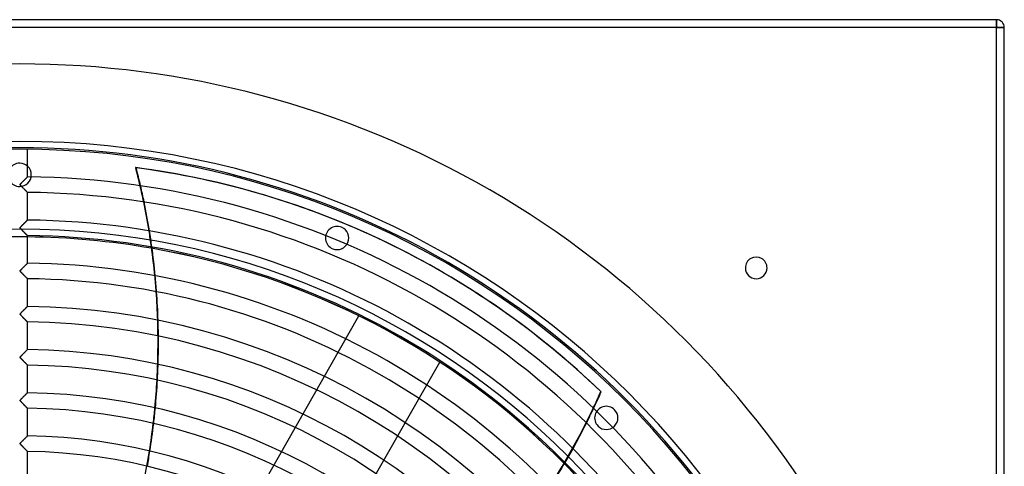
# Model space of a CAD drawing. Header units: millimetres. Extents: x -635 to 635, y -635 to 635.
# Tile 52 of 52: x 0 to 635, y 347 to 635. Entities that reach past the tile are written whole.
import ezdxf

# ---------------------------------------------------------------- set-up
doc = ezdxf.new("R2010")
doc.units = ezdxf.units.MM
doc.layers.add('HIDDEN', color=7, linetype='Continuous')
doc.layers.add('THICK', color=7, linetype='Continuous')

msp = doc.modelspace()

# ---------------------------------------------------------------- linework, layer by layer
at = {"layer": 'HIDDEN'}
for p, q in [((630, 630), (-630, 630)), ((630, 635), (630, 635)), ((630, 630), (630, 635)), ((630, -630), (630, 630)), ((630, 630), (635, 630)), ((635, 630), (635, 630)), ((0, 542.5), (0, 542.5)), ((4.8, 533.44), (4.71, 533.36)), ((4.87, 533.51), (4.8, 533.44)), ((4.93, 533.57), (4.87, 533.51)), ((4.97, 533.61), (4.93, 533.57)), ((4.99, 533.63), (4.97, 533.61)), ((5, 533.64), (4.99, 533.63)), ((0, 527.5), (0, 527.5)), ((0.34, 528.79), (0.32, 528.71)), ((0.32, 528.71), (0.32, 528.62)), ((0.32, 528.62), (0.34, 528.54)), ((0.38, 528.88), (0.34, 528.79)), ((0.34, 528.54), (0.39, 528.44)), ((0.44, 528.99), (0.38, 528.88)), ((0.39, 528.44), (0.47, 528.33)), ((0.54, 529.11), (0.44, 528.99)), ((0.47, 528.33), (0.56, 528.22)), ((0.66, 529.25), (0.54, 529.11)), ((0.56, 528.22), (0.66, 528.09)), ((0.81, 529.42), (0.66, 529.25)), ((0.66, 528.09), (0.78, 527.96)), ((0.78, 527.96), (0.92, 527.81)), ((0.98, 529.6), (0.81, 529.42)), ((0.92, 527.81), (1.08, 527.64)), ((1.17, 529.8), (0.98, 529.6)), ((1.08, 527.64), (1.26, 527.45)), ((1.37, 530.01), (1.17, 529.8)), ((1.26, 527.45), (1.46, 527.25)), ((1.58, 530.22), (1.37, 530.01)), ((1.46, 527.25), (1.67, 527.03)), ((1.79, 530.43), (1.58, 530.22)), ((1.99, 530.64), (1.79, 530.43)), ((2.2, 530.85), (1.99, 530.64)), ((2.41, 531.06), (2.2, 530.85)), ((2.62, 531.26), (2.41, 531.06)), ((2.82, 531.47), (2.62, 531.26)), ((3.02, 531.67), (2.82, 531.47)), ((3.21, 531.86), (3.02, 531.67)), ((3.4, 532.05), (3.21, 531.86)), ((3.59, 532.23), (3.4, 532.05)), ((3.76, 532.41), (3.59, 532.23)), ((3.93, 532.58), (3.76, 532.41)), ((4.09, 532.73), (3.93, 532.58)), ((4.23, 532.88), (4.09, 532.73)), ((4.37, 533.02), (4.23, 532.88)), ((4.5, 533.14), (4.37, 533.02)), ((4.61, 533.26), (4.5, 533.14)), ((4.71, 533.36), (4.61, 533.26)), ((1.67, 527.03), (1.89, 526.8)), ((1.89, 526.8), (2.13, 526.57)), ((2.13, 526.57), (2.37, 526.32)), ((2.37, 526.32), (2.6, 526.09)), ((2.6, 526.09), (2.83, 525.86)), ((2.83, 525.86), (3.05, 525.64)), ((3.05, 525.64), (3.26, 525.42)), ((3.26, 525.42), (3.46, 525.22)), ((3.46, 525.22), (3.65, 525.02)), ((3.65, 525.02), (3.84, 524.84)), ((3.84, 524.84), (4.01, 524.66)), ((4.01, 524.66), (4.17, 524.5)), ((4.17, 524.5), (4.33, 524.34)), ((4.33, 524.34), (4.47, 524.2)), ((4.47, 524.2), (4.6, 524.06)), ((4.6, 524.06), (4.72, 523.95)), ((4.72, 523.95), (4.81, 523.85)), ((4.81, 523.85), (4.89, 523.77)), ((4.89, 523.77), (4.95, 523.71)), ((4.95, 523.71), (4.99, 523.67)), ((4.99, 523.67), (5, 523.66)), ((1.01, 501.81), (0.85, 501.64)), ((1.19, 502), (1.01, 501.81)), ((1.38, 502.19), (1.19, 502)), ((1.58, 502.39), (1.38, 502.19)), ((1.77, 502.59), (1.58, 502.39)), ((1.97, 502.79), (1.77, 502.59)), ((2.16, 502.98), (1.97, 502.79)), ((2.36, 503.18), (2.16, 502.98)), ((2.55, 503.38), (2.36, 503.18)), ((2.75, 503.57), (2.55, 503.38)), ((2.94, 503.76), (2.75, 503.57)), ((3.12, 503.95), (2.94, 503.76)), ((3.31, 504.13), (3.12, 503.95)), ((3.48, 504.31), (3.31, 504.13)), ((3.66, 504.48), (3.48, 504.31)), ((3.82, 504.64), (3.66, 504.48)), ((3.98, 504.8), (3.82, 504.64)), ((4.13, 504.95), (3.98, 504.8)), ((4.27, 505.09), (4.13, 504.95)), ((4.4, 505.22), (4.27, 505.09)), ((4.52, 505.34), (4.4, 505.22)), ((4.63, 505.45), (4.52, 505.34)), ((4.72, 505.54), (4.63, 505.45)), ((4.81, 505.62), (4.72, 505.54)), ((4.88, 505.69), (4.81, 505.62)), ((4.93, 505.75), (4.88, 505.69)), ((4.97, 505.78), (4.93, 505.75)), ((4.99, 505.81), (4.97, 505.78)), ((5, 505.82), (4.99, 505.81)), ((0.33, 500.94), (0.32, 500.87)), ((0.32, 500.87), (0.32, 500.8)), ((0.32, 500.8), (0.34, 500.72)), ((0.36, 501.02), (0.33, 500.94)), ((0.34, 500.72), (0.38, 500.64)), ((0.41, 501.11), (0.36, 501.02)), ((0.38, 500.64), (0.44, 500.55)), ((0.48, 501.22), (0.41, 501.11)), ((0.44, 500.55), (0.51, 500.45)), ((0.58, 501.34), (0.48, 501.22)), ((0.51, 500.45), (0.6, 500.34)), ((0.7, 501.48), (0.58, 501.34)), ((0.6, 500.34), (0.69, 500.24)), ((0.69, 500.24), (0.79, 500.12)), ((0.85, 501.64), (0.7, 501.48)), ((0.79, 500.12), (0.92, 499.99)), ((0.92, 499.99), (1.05, 499.85)), ((1.05, 499.85), (1.2, 499.69)), ((1.2, 499.69), (1.36, 499.52)), ((1.36, 499.52), (1.54, 499.34)), ((1.54, 499.34), (1.72, 499.16)), ((1.72, 499.16), (1.91, 498.96)), ((1.91, 498.96), (2.11, 498.76)), ((2.11, 498.76), (2.31, 498.55)), ((2.31, 498.55), (2.51, 498.35)), ((2.51, 498.35), (2.7, 498.16)), ((2.7, 498.16), (2.89, 497.97)), ((2.89, 497.97), (3.07, 497.78)), ((3.07, 497.78), (3.25, 497.6)), ((3.25, 497.6), (3.42, 497.43)), ((3.42, 497.43), (3.58, 497.27)), ((3.58, 497.27), (3.74, 497.11)), ((3.74, 497.11), (3.89, 496.96)), ((3.89, 496.96), (4.03, 496.81)), ((4.03, 496.81), (4.17, 496.67)), ((4.17, 496.67), (4.3, 496.54)), ((4.3, 496.54), (4.42, 496.42)), ((4.42, 496.42), (4.53, 496.31)), ((4.53, 496.31), (4.64, 496.2)), ((4.64, 496.2), (4.73, 496.11)), ((4.73, 496.11), (4.81, 496.03)), ((4.81, 496.03), (4.88, 495.96)), ((4.88, 495.96), (4.93, 495.91)), ((4.93, 495.91), (4.97, 495.87)), ((4.97, 495.87), (4.99, 495.84)), ((4.99, 495.84), (5, 495.83)), ((207.61, 501.2), (207.61, 501.2)), ((201.87, 487.35), (201.87, 487.35)), ((3.32, 476.31), (3.14, 476.13)), ((3.49, 476.49), (3.32, 476.31)), ((3.66, 476.66), (3.49, 476.49)), ((3.82, 476.82), (3.66, 476.66)), ((3.98, 476.98), (3.82, 476.82)), ((4.13, 477.12), (3.98, 476.98)), ((4.27, 477.26), (4.13, 477.12)), ((4.4, 477.39), (4.27, 477.26)), ((4.52, 477.51), (4.4, 477.39)), ((4.63, 477.62), (4.52, 477.51)), ((4.72, 477.71), (4.63, 477.62)), ((4.81, 477.8), (4.72, 477.71)), ((4.87, 477.86), (4.81, 477.8)), ((4.93, 477.92), (4.87, 477.86)), ((4.97, 477.96), (4.93, 477.92)), ((4.99, 477.98), (4.97, 477.96)), ((5, 477.99), (4.99, 477.98)), ((0.34, 473.16), (0.32, 473.08)), ((0.32, 473.08), (0.32, 473.01)), ((0.32, 473.01), (0.33, 472.95)), ((0.33, 472.95), (0.35, 472.87)), ((0.38, 473.24), (0.34, 473.16)), ((0.35, 472.87), (0.39, 472.8)), ((0.44, 473.33), (0.38, 473.24)), ((0.39, 472.8), (0.45, 472.71)), ((0.52, 473.44), (0.44, 473.33)), ((0.45, 472.71), (0.52, 472.61)), ((0.62, 473.56), (0.52, 473.44)), ((0.52, 472.61), (0.6, 472.52)), ((0.6, 472.52), (0.68, 472.42)), ((0.75, 473.7), (0.62, 473.56)), ((0.68, 472.42), (0.78, 472.31)), ((0.9, 473.86), (0.75, 473.7)), ((0.78, 472.31), (0.89, 472.19)), ((0.89, 472.19), (1.01, 472.06)), ((1.06, 474.04), (0.9, 473.86)), ((1.01, 472.06), (1.15, 471.92)), ((1.24, 474.22), (1.06, 474.04)), ((1.15, 471.92), (1.3, 471.77)), ((1.43, 474.41), (1.24, 474.22)), ((1.3, 471.77), (1.45, 471.61)), ((1.61, 474.61), (1.43, 474.41)), ((1.45, 471.61), (1.62, 471.44)), ((1.81, 474.8), (1.61, 474.61)), ((1.62, 471.44), (1.79, 471.26)), ((1.79, 471.26), (1.97, 471.08)), ((2, 474.99), (1.81, 474.8)), ((1.97, 471.08), (2.15, 470.89)), ((2.19, 475.19), (2, 474.99)), ((2.15, 470.89), (2.34, 470.7)), ((2.38, 475.38), (2.19, 475.19)), ((2.34, 470.7), (2.52, 470.52)), ((2.57, 475.57), (2.38, 475.38)), ((2.52, 470.52), (2.7, 470.34)), ((2.76, 475.76), (2.57, 475.57)), ((2.7, 470.34), (2.87, 470.16)), ((2.95, 475.95), (2.76, 475.76)), ((2.87, 470.16), (3.04, 469.99)), ((3.14, 476.13), (2.95, 475.95)), ((3.04, 469.99), (3.2, 469.83)), ((468, 475), (468, 475)), ((482, 475), (482, 475)), ((3.2, 469.83), (3.36, 469.67)), ((3.36, 469.67), (3.51, 469.52)), ((3.51, 469.52), (3.66, 469.37)), ((3.66, 469.37), (3.8, 469.22)), ((3.8, 469.22), (3.93, 469.09)), ((3.93, 469.09), (4.06, 468.96)), ((4.06, 468.96), (4.19, 468.83)), ((4.19, 468.83), (4.3, 468.71)), ((4.3, 468.71), (4.41, 468.6)), ((4.41, 468.6), (4.52, 468.5)), ((4.52, 468.5), (4.61, 468.4)), ((4.61, 468.4), (4.7, 468.31)), ((4.7, 468.31), (4.78, 468.24)), ((4.78, 468.24), (4.84, 468.17)), ((4.84, 468.17), (4.9, 468.11)), ((4.9, 468.11), (4.94, 468.07)), ((4.94, 468.07), (4.97, 468.03)), ((4.97, 468.03), (4.99, 468.01)), ((4.99, 468.01), (5, 468.01)), ((0.35, 445.34), (0.32, 445.27)), ((0.32, 445.27), (0.32, 445.21)), ((0.32, 445.21), (0.32, 445.14)), ((0.32, 445.14), (0.34, 445.08)), ((0.34, 445.08), (0.37, 445)), ((0.38, 445.42), (0.35, 445.34)), ((0.37, 445), (0.42, 444.92)), ((0.45, 445.52), (0.38, 445.42)), ((0.42, 444.92), (0.48, 444.83)), ((0.57, 445.67), (0.45, 445.52)), ((0.48, 444.83), (0.56, 444.74)), ((0.56, 444.74), (0.64, 444.65)), ((0.74, 445.86), (0.57, 445.67)), ((0.64, 444.65), (0.72, 444.55)), ((0.72, 444.55), (0.82, 444.44)), ((0.94, 446.09), (0.74, 445.86)), ((1.18, 446.34), (0.94, 446.09)), ((1.44, 446.6), (1.18, 446.34)), ((1.7, 446.87), (1.44, 446.6)), ((1.97, 447.14), (1.7, 446.87)), ((2.23, 447.4), (1.97, 447.14)), ((2.5, 447.67), (2.23, 447.4)), ((2.76, 447.93), (2.5, 447.67)), ((3.02, 448.19), (2.76, 447.93)), ((3.27, 448.44), (3.02, 448.19)), ((3.51, 448.68), (3.27, 448.44)), ((3.74, 448.91), (3.51, 448.68)), ((3.96, 449.13), (3.74, 448.91)), ((4.16, 449.33), (3.96, 449.13)), ((4.34, 449.51), (4.16, 449.33)), ((4.51, 449.68), (4.34, 449.51)), ((4.65, 449.82), (4.51, 449.68)), ((4.78, 449.94), (4.65, 449.82)), ((4.87, 450.04), (4.78, 449.94)), ((4.94, 450.11), (4.87, 450.04)), ((4.99, 450.15), (4.94, 450.11)), ((5, 450.16), (4.99, 450.15)), ((0.82, 444.44), (0.94, 444.32)), ((0.94, 444.32), (1.06, 444.19)), ((1.06, 444.19), (1.2, 444.04)), ((1.2, 444.04), (1.34, 443.89)), ((1.34, 443.89), (1.5, 443.73)), ((1.5, 443.73), (1.66, 443.57)), ((1.66, 443.57), (1.83, 443.39)), ((1.83, 443.39), (2.01, 443.21)), ((2.01, 443.21), (2.19, 443.03)), ((2.19, 443.03), (2.37, 442.85)), ((2.37, 442.85), (2.55, 442.67)), ((2.55, 442.67), (2.72, 442.49)), ((2.72, 442.49), (2.89, 442.32)), ((2.89, 442.32), (3.05, 442.15)), ((3.05, 442.15), (3.21, 441.99)), ((3.21, 441.99), (3.37, 441.83)), ((3.37, 441.83), (3.52, 441.68)), ((3.52, 441.68), (3.66, 441.54)), ((3.66, 441.54), (3.8, 441.4)), ((3.8, 441.4), (3.93, 441.26)), ((3.93, 441.26), (4.06, 441.13)), ((4.06, 441.13), (4.18, 441.01)), ((4.18, 441.01), (4.3, 440.89)), ((4.3, 440.89), (4.41, 440.78)), ((4.41, 440.78), (4.51, 440.67)), ((4.51, 440.67), (4.61, 440.58)), ((4.61, 440.58), (4.7, 440.49)), ((4.7, 440.49), (4.77, 440.41)), ((4.77, 440.41), (4.84, 440.34)), ((4.84, 440.34), (4.9, 440.29)), ((4.9, 440.29), (4.94, 440.24)), ((4.94, 440.24), (4.97, 440.21)), ((4.97, 440.21), (4.99, 440.19)), ((4.99, 440.19), (5, 440.18)), ((83.22, 206.46), (218.74, 444.04)), ((218.74, 444.04), (218.74, 444.04)), ((2, 419.35), (1.75, 419.09)), ((2.26, 419.6), (2, 419.35)), ((2.51, 419.86), (2.26, 419.6)), ((2.76, 420.11), (2.51, 419.86)), ((3.01, 420.35), (2.76, 420.11)), ((3.24, 420.59), (3.01, 420.35)), ((3.47, 420.82), (3.24, 420.59)), ((3.69, 421.04), (3.47, 420.82)), ((3.9, 421.25), (3.69, 421.04)), ((4.1, 421.44), (3.9, 421.25)), ((4.27, 421.62), (4.1, 421.44)), ((4.44, 421.78), (4.27, 421.62)), ((4.58, 421.92), (4.44, 421.78)), ((4.71, 422.05), (4.58, 421.92)), ((4.81, 422.15), (4.71, 422.05)), ((4.89, 422.23), (4.81, 422.15)), ((4.95, 422.29), (4.89, 422.23)), ((4.99, 422.32), (4.95, 422.29)), ((5, 422.34), (4.99, 422.32)), ((0.33, 417.48), (0.32, 417.41)), ((0.32, 417.41), (0.32, 417.35)), ((0.32, 417.35), (0.33, 417.29)), ((0.36, 417.55), (0.33, 417.48)), ((0.33, 417.29), (0.35, 417.22)), ((0.35, 417.22), (0.39, 417.14)), ((0.41, 417.63), (0.36, 417.55)), ((0.39, 417.14), (0.45, 417.06)), ((0.49, 417.75), (0.41, 417.63)), ((0.45, 417.06), (0.52, 416.97)), ((0.62, 417.91), (0.49, 417.75)), ((0.52, 416.97), (0.59, 416.87)), ((0.59, 416.87), (0.68, 416.77)), ((0.8, 418.11), (0.62, 417.91)), ((0.68, 416.77), (0.77, 416.67)), ((0.77, 416.67), (0.88, 416.55)), ((1.01, 418.33), (0.8, 418.11)), ((0.88, 416.55), (1, 416.42)), ((1, 416.42), (1.14, 416.28)), ((1.25, 418.58), (1.01, 418.33)), ((1.14, 416.28), (1.28, 416.13)), ((1.5, 418.83), (1.25, 418.58)), ((1.28, 416.13), (1.44, 415.97)), ((1.44, 415.97), (1.6, 415.8)), ((1.75, 419.09), (1.5, 418.83)), ((1.6, 415.8), (1.78, 415.62)), ((1.78, 415.62), (1.96, 415.44)), ((1.96, 415.44), (2.14, 415.25)), ((2.14, 415.25), (2.33, 415.06)), ((2.33, 415.06), (2.51, 414.87)), ((2.51, 414.87), (2.69, 414.69)), ((2.69, 414.69), (2.87, 414.51)), ((2.87, 414.51), (3.04, 414.34)), ((3.04, 414.34), (3.21, 414.17)), ((3.21, 414.17), (3.37, 414.01)), ((3.37, 414.01), (3.52, 413.85)), ((3.52, 413.85), (3.67, 413.7)), ((3.67, 413.7), (3.82, 413.55)), ((3.82, 413.55), (3.96, 413.41)), ((3.96, 413.41), (4.09, 413.28)), ((4.09, 413.28), (4.22, 413.15)), ((4.22, 413.15), (4.34, 413.03)), ((4.34, 413.03), (4.45, 412.91)), ((4.45, 412.91), (4.56, 412.8)), ((4.56, 412.8), (4.65, 412.71)), ((135.34, 176.73), (270.86, 414.31)), ((270.86, 414.31), (270.86, 414.31)), ((4.65, 412.71), (4.74, 412.62)), ((4.74, 412.62), (4.82, 412.54)), ((4.82, 412.54), (4.88, 412.48)), ((4.88, 412.48), (4.93, 412.42)), ((4.93, 412.42), (4.97, 412.39)), ((4.97, 412.39), (4.99, 412.36)), ((4.99, 412.36), (5, 412.35)), ((4.34, 393.85), (4.15, 393.67)), ((4.5, 394.02), (4.34, 393.85)), ((4.65, 394.16), (4.5, 394.02)), ((4.77, 394.28), (4.65, 394.16)), ((4.87, 394.38), (4.77, 394.28)), ((4.94, 394.45), (4.87, 394.38)), ((4.99, 394.49), (4.94, 394.45)), ((5, 394.51), (4.99, 394.49)), ((375.02, 395.09), (374.73, 395.23)), ((0.33, 389.64), (0.32, 389.57)), ((0.32, 389.57), (0.32, 389.5)), ((0.32, 389.5), (0.34, 389.43)), ((0.36, 389.72), (0.33, 389.64)), ((0.34, 389.43), (0.37, 389.36)), ((0.41, 389.81), (0.36, 389.72)), ((0.37, 389.36), (0.42, 389.27)), ((0.49, 389.93), (0.41, 389.81)), ((0.42, 389.27), (0.48, 389.18)), ((0.48, 389.18), (0.56, 389.09)), ((0.63, 390.09), (0.49, 389.93)), ((0.56, 389.09), (0.64, 388.99)), ((0.8, 390.28), (0.63, 390.09)), ((0.64, 388.99), (0.73, 388.89)), ((0.73, 388.89), (0.83, 388.78)), ((1.01, 390.51), (0.8, 390.28)), ((0.83, 388.78), (0.95, 388.65)), ((0.95, 388.65), (1.08, 388.52)), ((1.25, 390.75), (1.01, 390.51)), ((1.08, 388.52), (1.22, 388.37)), ((1.22, 388.37), (1.37, 388.21)), ((1.49, 391.01), (1.25, 390.75)), ((1.37, 388.21), (1.53, 388.05)), ((1.75, 391.26), (1.49, 391.01)), ((1.53, 388.05), (1.7, 387.88)), ((1.7, 387.88), (1.87, 387.7)), ((2, 391.52), (1.75, 391.26)), ((1.87, 387.7), (2.05, 387.52)), ((2.26, 391.78), (2, 391.52)), ((2.05, 387.52), (2.24, 387.33)), ((2.52, 392.04), (2.26, 391.78)), ((2.77, 392.3), (2.52, 392.04)), ((3.03, 392.55), (2.77, 392.3)), ((3.27, 392.79), (3.03, 392.55)), ((3.51, 393.03), (3.27, 392.79)), ((3.74, 393.26), (3.51, 393.03)), ((3.95, 393.47), (3.74, 393.26)), ((4.15, 393.67), (3.95, 393.47)), ((2.24, 387.33), (2.42, 387.15)), ((2.42, 387.15), (2.59, 386.97)), ((2.59, 386.97), (2.77, 386.79)), ((2.77, 386.79), (2.93, 386.62)), ((2.93, 386.62), (3.1, 386.46)), ((3.1, 386.46), (3.25, 386.3)), ((3.25, 386.3), (3.41, 386.14)), ((3.41, 386.14), (3.56, 385.99)), ((3.56, 385.99), (3.7, 385.85)), ((3.7, 385.85), (3.83, 385.71)), ((3.83, 385.71), (3.97, 385.58)), ((3.97, 385.58), (4.09, 385.45)), ((4.09, 385.45), (4.21, 385.33)), ((4.21, 385.33), (4.32, 385.21)), ((4.32, 385.21), (4.43, 385.1)), ((4.43, 385.1), (4.53, 385)), ((4.53, 385), (4.63, 384.91)), ((4.63, 384.91), (4.71, 384.82)), ((4.71, 384.82), (4.78, 384.75)), ((4.78, 384.75), (4.85, 384.68)), ((4.85, 384.68), (4.9, 384.63)), ((4.9, 384.63), (4.94, 384.58)), ((4.94, 384.58), (4.97, 384.55)), ((4.97, 384.55), (4.99, 384.53)), ((4.99, 384.53), (5, 384.53)), ((368.54, 381.8), (368.82, 381.66)), ((383.61, 383.61), (383.61, 383.61)), ((373, 373), (373, 373)), ((0.39, 361.95), (0.35, 361.87)), ((0.46, 362.06), (0.39, 361.95)), ((0.57, 362.2), (0.46, 362.06)), ((0.74, 362.39), (0.57, 362.2)), ((0.94, 362.61), (0.74, 362.39)), ((1.17, 362.84), (0.94, 362.61)), ((1.41, 363.1), (1.17, 362.84)), ((1.66, 363.35), (1.41, 363.1)), ((1.92, 363.61), (1.66, 363.35)), ((2.18, 363.88), (1.92, 363.61)), ((2.44, 364.14), (2.18, 363.88)), ((2.7, 364.4), (2.44, 364.14)), ((2.96, 364.65), (2.7, 364.4)), ((3.21, 364.91), (2.96, 364.65)), ((3.45, 365.15), (3.21, 364.91)), ((3.69, 365.38), (3.45, 365.15)), ((3.91, 365.6), (3.69, 365.38)), ((4.12, 365.81), (3.91, 365.6)), ((4.31, 365.99), (4.12, 365.81)), ((4.48, 366.17), (4.31, 365.99)), ((4.63, 366.32), (4.48, 366.17)), ((4.76, 366.44), (4.63, 366.32)), ((4.86, 366.55), (4.76, 366.44)), ((4.94, 366.62), (4.86, 366.55)), ((4.98, 366.67), (4.94, 366.62)), ((5, 366.68), (4.98, 366.67)), ((0.35, 361.87), (0.32, 361.79)), ((0.32, 361.79), (0.32, 361.72)), ((0.32, 361.72), (0.32, 361.65)), ((0.32, 361.65), (0.35, 361.58)), ((0.35, 361.58), (0.39, 361.5)), ((0.39, 361.5), (0.44, 361.41)), ((0.44, 361.41), (0.51, 361.32)), ((0.51, 361.32), (0.59, 361.22)), ((0.59, 361.22), (0.68, 361.12)), ((0.68, 361.12), (0.77, 361.02)), ((0.77, 361.02), (0.88, 360.9)), ((0.88, 360.9), (1.01, 360.77)), ((1.01, 360.77), (1.14, 360.63)), ((1.14, 360.63), (1.28, 360.48)), ((1.28, 360.48), (1.44, 360.32)), ((1.44, 360.32), (1.6, 360.15)), ((1.6, 360.15), (1.77, 359.98)), ((1.77, 359.98), (1.95, 359.8)), ((1.95, 359.8), (2.13, 359.62)), ((2.13, 359.62), (2.31, 359.43)), ((2.31, 359.43), (2.49, 359.25)), ((2.49, 359.25), (2.66, 359.08)), ((2.66, 359.08), (2.83, 358.9)), ((2.83, 358.9), (2.99, 358.74)), ((2.99, 358.74), (3.15, 358.58)), ((3.15, 358.58), (3.31, 358.42)), ((3.31, 358.42), (3.45, 358.27)), ((3.45, 358.27), (3.6, 358.12)), ((3.6, 358.12), (3.74, 357.98)), ((3.74, 357.98), (3.87, 357.85)), ((3.87, 357.85), (4, 357.72)), ((4, 357.72), (4.12, 357.59)), ((4.12, 357.59), (4.24, 357.47)), ((4.24, 357.47), (4.35, 357.36)), ((4.35, 357.36), (4.45, 357.26)), ((4.45, 357.26), (4.55, 357.16)), ((4.55, 357.16), (4.64, 357.07)), ((4.64, 357.07), (4.72, 356.98)), ((4.72, 356.98), (4.79, 356.91)), ((4.79, 356.91), (4.85, 356.85)), ((4.85, 356.85), (4.91, 356.8)), ((4.91, 356.8), (4.95, 356.75)), ((4.95, 356.75), (4.98, 356.72)), ((4.98, 356.72), (4.99, 356.71)), ((4.99, 356.71), (5, 356.7))]:
    msp.add_line(p, q, dxfattribs=at)
for centre, radius, start, end in [((0, 0), 556.5, 0, 179.99998), ((0, 0), 552.5, 0, 180.00002), ((0, 535), 7.5, 89.99998, 270.00002), ((0, 535), 7.5, 270.00002, 89.99998), ((204.74, 494.28), 7.5, 67.49999, 247.50002), ((0, 0), 500, 0, 179.99998), ((204.74, 494.28), 7.5, 247.50002, 67.49999), ((0, 0), 495, 89.42124, 90.57878), ((0, 0), 494.99, 89.42124, 90.57878), ((0, 0), 495, 44.79562, 80.10053), ((0, 0), 494.99, 44.79527, 80.10019), ((378.3, 378.3), 7.5, 44.99999, 225.00003), ((378.3, 378.3), 7.5, 225.00003, 44.99999)]:
    msp.add_arc(centre, radius, start, end, dxfattribs=at)
for centre, major_axis, start_param, end_param in [((-351.54, 422.83), (193.17, 401.11), -0.911935, -0.887816), ((-351.26, 422.69), (193.17, 401.11), -0.911716, -0.88759), ((-351.54, 422.83), (193.17, 401.11), -0.978374, -0.954675), ((-351.26, 422.69), (193.17, 401.11), -0.978171, -0.954467), ((-0.28, 0.14), (-236.63, -491.36), 2.827433, 3.141593), ((-351.54, 422.83), (193.17, 401.11), -1.043757, -1.020417), ((-351.26, 422.69), (193.17, 401.11), -1.04357, -1.020224), ((-351.54, 422.83), (193.17, 401.11), -1.108249, -1.08521), ((-351.26, 422.69), (193.17, 401.11), -1.108075, -1.085031), ((-351.54, 422.83), (193.17, 401.11), -1.172009, -1.149214), ((-351.26, 422.69), (193.17, 401.11), -1.171845, -1.149047), ((-27.64, 572.59), (-193.17, -401.11), 1.570796, 1.604014), ((-351.54, 422.83), (193.17, 401.11), -1.235197, -1.212588), ((-351.26, 422.69), (193.17, 401.11), -1.23504, -1.212429), ((-27.64, 572.59), (-193.17, -401.11), 1.004743, 1.570796), ((-27.35, 572.45), (193.17, 401.11), -1.587477, -1.570796), ((-27.35, 572.45), (193.17, 401.11), -1.570796, -1.563892), ((-351.54, 422.83), (193.17, 401.11), -1.29798, -1.275497), ((-351.26, 422.69), (193.17, 401.11), -1.297829, -1.275344), ((-27.35, 572.45), (193.17, 401.11), -1.65258, -1.629334)]:
    msp.add_ellipse(centre, major_axis=major_axis, ratio=0.987688, start_param=start_param, end_param=end_param, dxfattribs=at)
at = {"layer": 'THICK'}
for p, q in [((630, 635), (-630, 635)), ((630, 630), (-630, 630)), ((630, 635), (630, 630)), ((635, 630), (630, 630)), ((630, -630), (630, 630)), ((635, -630), (635, 630)), ((5, 533.64), (5, 551.48)), ((4.74, 533.39), (4.82, 533.46)), ((4.82, 533.46), (4.88, 533.52)), ((4.88, 533.52), (4.93, 533.57)), ((4.93, 533.57), (4.97, 533.61)), ((4.97, 533.61), (4.99, 533.63)), ((4.99, 533.63), (5, 533.64)), ((75.08, 539.53), (74.79, 539.67)), ((0.32, 528.7), (0.33, 528.76)), ((0.32, 528.63), (0.32, 528.7)), ((0.33, 528.57), (0.32, 528.63)), ((0.33, 528.76), (0.35, 528.83)), ((0.36, 528.5), (0.33, 528.57)), ((0.35, 528.83), (0.39, 528.91)), ((0.41, 528.41), (0.36, 528.5)), ((0.39, 528.91), (0.45, 529)), ((0.5, 528.29), (0.41, 528.41)), ((0.45, 529), (0.52, 529.09)), ((0.63, 528.13), (0.5, 528.29)), ((0.52, 529.09), (0.6, 529.18)), ((0.6, 529.18), (0.68, 529.28)), ((0.8, 527.94), (0.63, 528.13)), ((0.68, 529.28), (0.78, 529.39)), ((0.78, 529.39), (0.89, 529.51)), ((1.01, 527.71), (0.8, 527.94)), ((0.89, 529.51), (1.01, 529.64)), ((1.01, 529.64), (1.15, 529.78)), ((1.26, 527.46), (1.01, 527.71)), ((1.15, 529.78), (1.3, 529.93)), ((1.52, 527.18), (1.26, 527.46)), ((1.3, 529.93), (1.45, 530.09)), ((1.45, 530.09), (1.62, 530.26)), ((1.79, 526.91), (1.52, 527.18)), ((1.62, 530.26), (1.79, 530.43)), ((1.79, 530.43), (1.97, 530.62)), ((1.97, 530.62), (2.16, 530.81)), ((2.16, 530.81), (2.35, 531)), ((2.35, 531), (2.53, 531.18)), ((2.53, 531.18), (2.71, 531.36)), ((2.71, 531.36), (2.88, 531.53)), ((2.88, 531.53), (3.06, 531.71)), ((3.06, 531.71), (3.22, 531.87)), ((3.22, 531.87), (3.38, 532.03)), ((3.38, 532.03), (3.54, 532.19)), ((3.54, 532.19), (3.69, 532.33)), ((3.69, 532.33), (3.83, 532.48)), ((3.83, 532.48), (3.97, 532.61)), ((3.97, 532.61), (4.1, 532.75)), ((4.1, 532.75), (4.23, 532.87)), ((4.23, 532.87), (4.34, 532.99)), ((4.34, 532.99), (4.46, 533.1)), ((4.46, 533.1), (4.56, 533.21)), ((4.56, 533.21), (4.66, 533.3)), ((4.66, 533.3), (4.74, 533.39)), ((2.05, 526.64), (1.79, 526.91)), ((2.31, 526.38), (2.05, 526.64)), ((2.57, 526.12), (2.31, 526.38)), ((2.81, 525.87), (2.57, 526.12)), ((3.06, 525.63), (2.81, 525.87)), ((3.29, 525.39), (3.06, 525.63)), ((3.51, 525.17), (3.29, 525.39)), ((3.72, 524.95), (3.51, 525.17)), ((3.93, 524.75), (3.72, 524.95)), ((4.11, 524.56), (3.93, 524.75)), ((4.29, 524.38), (4.11, 524.56)), ((4.45, 524.22), (4.29, 524.38)), ((4.59, 524.08), (4.45, 524.22)), ((4.71, 523.95), (4.59, 524.08)), ((4.81, 523.85), (4.71, 523.95)), ((4.9, 523.77), (4.81, 523.85)), ((4.95, 523.71), (4.9, 523.77)), ((4.99, 523.67), (4.95, 523.71)), ((5, 523.66), (4.99, 523.67)), ((5, 505.82), (5, 523.66)), ((0.8, 501.58), (0.91, 501.71)), ((0.91, 501.71), (1.05, 501.85)), ((1.05, 501.85), (1.19, 502)), ((1.19, 502), (1.35, 502.16)), ((1.35, 502.16), (1.52, 502.33)), ((1.52, 502.33), (1.69, 502.51)), ((1.69, 502.51), (1.88, 502.7)), ((1.88, 502.7), (2.07, 502.89)), ((2.07, 502.89), (2.26, 503.08)), ((2.26, 503.08), (2.44, 503.27)), ((2.44, 503.27), (2.63, 503.45)), ((2.63, 503.45), (2.8, 503.63)), ((2.8, 503.63), (2.98, 503.8)), ((2.98, 503.8), (3.15, 503.97)), ((3.15, 503.97), (3.31, 504.13)), ((3.31, 504.13), (3.47, 504.29)), ((3.47, 504.29), (3.62, 504.44)), ((3.62, 504.44), (3.76, 504.59)), ((3.76, 504.59), (3.9, 504.72)), ((3.9, 504.72), (4.03, 504.86)), ((4.03, 504.86), (4.16, 504.98)), ((4.16, 504.98), (4.28, 505.1)), ((4.28, 505.1), (4.38, 505.2)), ((4.38, 505.2), (4.48, 505.3)), ((4.48, 505.3), (4.58, 505.4)), ((4.58, 505.4), (4.66, 505.48)), ((4.66, 505.48), (4.74, 505.55)), ((4.74, 505.55), (4.8, 505.62)), ((4.8, 505.62), (4.86, 505.68)), ((4.86, 505.68), (4.91, 505.73)), ((4.91, 505.73), (4.95, 505.77)), ((4.95, 505.77), (4.98, 505.79)), ((4.98, 505.79), (4.99, 505.81)), ((4.99, 505.81), (5, 505.82)), ((0.32, 500.92), (0.35, 500.99)), ((0.32, 500.85), (0.32, 500.92)), ((0.33, 500.77), (0.32, 500.85)), ((0.35, 500.7), (0.33, 500.77)), ((0.35, 500.99), (0.39, 501.07)), ((0.39, 500.61), (0.35, 500.7)), ((0.39, 501.07), (0.45, 501.16)), ((0.45, 500.52), (0.39, 500.61)), ((0.45, 501.16), (0.52, 501.26)), ((0.53, 500.42), (0.45, 500.52)), ((0.52, 501.26), (0.6, 501.36)), ((0.63, 500.31), (0.53, 500.42)), ((0.6, 501.36), (0.69, 501.46)), ((0.74, 500.18), (0.63, 500.31)), ((0.69, 501.46), (0.8, 501.58)), ((0.87, 500.04), (0.74, 500.18)), ((1.02, 499.88), (0.87, 500.04)), ((1.18, 499.71), (1.02, 499.88)), ((1.35, 499.53), (1.18, 499.71)), ((1.53, 499.35), (1.35, 499.53)), ((1.71, 499.17), (1.53, 499.35)), ((1.89, 498.98), (1.71, 499.17)), ((2.07, 498.8), (1.89, 498.98)), ((2.24, 498.62), (2.07, 498.8)), ((2.42, 498.45), (2.24, 498.62)), ((2.59, 498.27), (2.42, 498.45)), ((2.76, 498.1), (2.59, 498.27)), ((2.92, 497.93), (2.76, 498.1)), ((3.09, 497.77), (2.92, 497.93)), ((3.24, 497.61), (3.09, 497.77)), ((3.4, 497.45), (3.24, 497.61)), ((3.55, 497.3), (3.4, 497.45)), ((3.69, 497.15), (3.55, 497.3)), ((3.84, 497.01), (3.69, 497.15)), ((3.97, 496.88), (3.84, 497.01)), ((4.1, 496.74), (3.97, 496.88)), ((4.22, 496.62), (4.1, 496.74)), ((4.34, 496.5), (4.22, 496.62)), ((4.45, 496.39), (4.34, 496.5)), ((4.55, 496.29), (4.45, 496.39)), ((4.64, 496.2), (4.55, 496.29)), ((4.72, 496.12), (4.64, 496.2)), ((4.79, 496.04), (4.72, 496.12)), ((4.86, 495.98), (4.79, 496.04)), ((4.91, 495.93), (4.86, 495.98)), ((4.95, 495.89), (4.91, 495.93)), ((4.98, 495.86), (4.95, 495.89)), ((4.99, 495.84), (4.98, 495.86)), ((5, 495.83), (4.99, 495.84)), ((5, 477.99), (5, 495.83)), ((236.35, 491.5), (236.63, 491.36)), ((3.16, 476.16), (3.37, 476.37)), ((3.37, 476.37), (3.56, 476.56)), ((3.56, 476.56), (3.75, 476.74)), ((3.75, 476.74), (3.92, 476.92)), ((3.92, 476.92), (4.08, 477.08)), ((4.08, 477.08), (4.23, 477.23)), ((4.23, 477.23), (4.37, 477.36)), ((4.37, 477.36), (4.5, 477.49)), ((4.5, 477.49), (4.61, 477.6)), ((4.61, 477.6), (4.71, 477.7)), ((4.71, 477.7), (4.79, 477.78)), ((4.79, 477.78), (4.87, 477.86)), ((4.87, 477.86), (4.92, 477.91)), ((4.92, 477.91), (4.97, 477.96)), ((4.97, 477.96), (4.99, 477.98)), ((4.99, 477.98), (5, 477.99)), ((0.32, 473.08), (0.35, 473.17)), ((0.32, 472.99), (0.32, 473.08)), ((0.34, 472.9), (0.32, 472.99)), ((0.39, 472.79), (0.34, 472.9)), ((0.35, 473.17), (0.41, 473.28)), ((0.47, 472.68), (0.39, 472.79)), ((0.41, 473.28), (0.49, 473.4)), ((0.56, 472.57), (0.47, 472.68)), ((0.49, 473.4), (0.59, 473.52)), ((0.67, 472.44), (0.56, 472.57)), ((0.59, 473.52), (0.7, 473.65)), ((0.8, 472.29), (0.67, 472.44)), ((0.7, 473.65), (0.84, 473.8)), ((0.95, 472.13), (0.8, 472.29)), ((0.84, 473.8), (0.99, 473.97)), ((1.11, 471.96), (0.95, 472.13)), ((0.99, 473.97), (1.17, 474.15)), ((1.29, 471.77), (1.11, 471.96)), ((1.17, 474.15), (1.36, 474.35)), ((1.48, 471.58), (1.29, 471.77)), ((1.36, 474.35), (1.57, 474.57)), ((1.67, 471.38), (1.48, 471.58)), ((1.57, 474.57), (1.8, 474.79)), ((1.87, 471.18), (1.67, 471.38)), ((1.8, 474.79), (2.03, 475.03)), ((2.06, 470.99), (1.87, 471.18)), ((2.03, 475.03), (2.27, 475.27)), ((2.25, 470.79), (2.06, 470.99)), ((2.43, 470.6), (2.25, 470.79)), ((2.27, 475.27), (2.51, 475.51)), ((2.62, 470.42), (2.43, 470.6)), ((2.51, 475.51), (2.73, 475.73)), ((2.8, 470.24), (2.62, 470.42)), ((2.73, 475.73), (2.95, 475.95)), ((2.98, 470.06), (2.8, 470.24)), ((2.95, 475.95), (3.16, 476.16)), ((3.15, 469.88), (2.98, 470.06)), ((3.32, 469.71), (3.15, 469.88)), ((3.48, 469.54), (3.32, 469.71)), ((3.64, 469.38), (3.48, 469.54)), ((3.8, 469.23), (3.64, 469.38)), ((3.95, 469.08), (3.8, 469.23)), ((4.09, 468.93), (3.95, 469.08)), ((4.22, 468.8), (4.09, 468.93)), ((4.35, 468.67), (4.22, 468.8)), ((4.46, 468.55), (4.35, 468.67)), ((4.57, 468.44), (4.46, 468.55)), ((4.67, 468.35), (4.57, 468.44)), ((4.75, 468.26), (4.67, 468.35)), ((4.83, 468.18), (4.75, 468.26)), ((4.89, 468.12), (4.83, 468.18)), ((4.94, 468.07), (4.89, 468.12)), ((4.97, 468.04), (4.94, 468.07)), ((4.99, 468.02), (4.97, 468.04)), ((5, 468.01), (4.99, 468.02)), ((5, 450.16), (5, 468.01)), ((0.32, 445.23), (0.33, 445.3)), ((0.32, 445.16), (0.32, 445.23)), ((0.33, 445.09), (0.32, 445.16)), ((0.33, 445.3), (0.36, 445.38)), ((0.36, 445.02), (0.33, 445.09)), ((0.36, 445.38), (0.41, 445.46)), ((0.41, 444.94), (0.36, 445.02)), ((0.41, 445.46), (0.48, 445.57)), ((0.47, 444.85), (0.41, 444.94)), ((0.56, 444.74), (0.47, 444.85)), ((0.48, 445.57), (0.58, 445.68)), ((0.67, 444.61), (0.56, 444.74)), ((0.58, 445.68), (0.69, 445.81)), ((0.79, 444.48), (0.67, 444.61)), ((0.69, 445.81), (0.81, 445.95)), ((0.81, 445.95), (0.95, 446.1)), ((0.95, 446.1), (1.11, 446.26)), ((1.11, 446.26), (1.28, 446.44)), ((1.28, 446.44), (1.47, 446.63)), ((1.47, 446.63), (1.67, 446.84)), ((1.67, 446.84), (1.89, 447.06)), ((1.89, 447.06), (2.12, 447.29)), ((2.12, 447.29), (2.35, 447.52)), ((2.35, 447.52), (2.59, 447.76)), ((2.59, 447.76), (2.82, 448)), ((2.82, 448), (3.05, 448.22)), ((3.05, 448.22), (3.26, 448.43)), ((3.26, 448.43), (3.47, 448.64)), ((3.47, 448.64), (3.66, 448.83)), ((3.66, 448.83), (3.85, 449.02)), ((3.85, 449.02), (4.02, 449.19)), ((4.02, 449.19), (4.19, 449.35)), ((4.19, 449.35), (4.34, 449.51)), ((4.34, 449.51), (4.48, 449.65)), ((4.48, 449.65), (4.61, 449.77)), ((4.61, 449.77), (4.72, 449.89)), ((4.72, 449.89), (4.82, 449.98)), ((4.82, 449.98), (4.9, 450.06)), ((4.9, 450.06), (4.95, 450.12)), ((4.95, 450.12), (4.99, 450.15)), ((4.99, 450.15), (5, 450.16)), ((0.93, 444.33), (0.79, 444.48)), ((1.08, 444.17), (0.93, 444.33)), ((1.24, 444), (1.08, 444.17)), ((1.42, 443.82), (1.24, 444)), ((1.59, 443.63), (1.42, 443.82)), ((1.77, 443.45), (1.59, 443.63)), ((1.95, 443.27), (1.77, 443.45)), ((2.13, 443.09), (1.95, 443.27)), ((2.3, 442.91), (2.13, 443.09)), ((2.47, 442.74), (2.3, 442.91)), ((2.64, 442.57), (2.47, 442.74)), ((2.81, 442.4), (2.64, 442.57)), ((2.97, 442.24), (2.81, 442.4)), ((3.13, 442.07), (2.97, 442.24)), ((3.29, 441.92), (3.13, 442.07)), ((3.44, 441.76), (3.29, 441.92)), ((3.59, 441.61), (3.44, 441.76)), ((3.73, 441.47), (3.59, 441.61)), ((3.87, 441.33), (3.73, 441.47)), ((4, 441.19), (3.87, 441.33)), ((4.13, 441.07), (4, 441.19)), ((4.25, 440.95), (4.13, 441.07)), ((4.36, 440.83), (4.25, 440.95)), ((4.46, 440.72), (4.36, 440.83)), ((4.56, 440.63), (4.46, 440.72)), ((4.65, 440.54), (4.56, 440.63)), ((4.73, 440.45), (4.65, 440.54)), ((4.8, 440.38), (4.73, 440.45)), ((4.86, 440.32), (4.8, 440.38)), ((4.91, 440.27), (4.86, 440.32)), ((4.95, 440.23), (4.91, 440.27)), ((4.98, 440.2), (4.95, 440.23)), ((4.99, 440.19), (4.98, 440.2)), ((5, 440.18), (4.99, 440.19)), ((5, 422.34), (5, 440.18)), ((1.64, 418.99), (1.86, 419.21)), ((1.86, 419.21), (2.09, 419.44)), ((2.09, 419.44), (2.32, 419.67)), ((2.32, 419.67), (2.54, 419.89)), ((2.54, 419.89), (2.76, 420.11)), ((2.76, 420.11), (2.97, 420.32)), ((2.97, 420.32), (3.17, 420.52)), ((3.17, 420.52), (3.37, 420.71)), ((3.37, 420.71), (3.55, 420.9)), ((3.55, 420.9), (3.73, 421.08)), ((3.73, 421.08), (3.9, 421.25)), ((3.9, 421.25), (4.06, 421.41)), ((4.06, 421.41), (4.21, 421.56)), ((4.21, 421.56), (4.35, 421.69)), ((4.35, 421.69), (4.48, 421.82)), ((4.48, 421.82), (4.59, 421.93)), ((4.59, 421.93), (4.69, 422.03)), ((4.69, 422.03), (4.78, 422.12)), ((4.78, 422.12), (4.86, 422.2)), ((4.86, 422.2), (4.92, 422.26)), ((4.92, 422.26), (4.96, 422.3)), ((4.96, 422.3), (4.99, 422.33)), ((4.99, 422.33), (5, 422.34)), ((0.32, 417.43), (0.34, 417.49)), ((0.32, 417.37), (0.32, 417.43)), ((0.32, 417.3), (0.32, 417.37)), ((0.34, 417.24), (0.32, 417.3)), ((0.34, 417.49), (0.37, 417.56)), ((0.37, 417.17), (0.34, 417.24)), ((0.37, 417.56), (0.41, 417.64)), ((0.42, 417.09), (0.37, 417.17)), ((0.41, 417.64), (0.47, 417.73)), ((0.49, 417), (0.42, 417.09)), ((0.47, 417.73), (0.55, 417.83)), ((0.59, 416.88), (0.49, 417)), ((0.55, 417.83), (0.65, 417.94)), ((0.7, 416.75), (0.59, 416.88)), ((0.65, 417.94), (0.77, 418.07)), ((0.84, 416.59), (0.7, 416.75)), ((0.77, 418.07), (0.91, 418.22)), ((1, 416.42), (0.84, 416.59)), ((0.91, 418.22), (1.07, 418.39)), ((1.18, 416.24), (1, 416.42)), ((1.07, 418.39), (1.24, 418.58)), ((1.36, 416.04), (1.18, 416.24)), ((1.24, 418.58), (1.44, 418.77)), ((1.56, 415.84), (1.36, 416.04)), ((1.44, 418.77), (1.64, 418.99)), ((1.76, 415.64), (1.56, 415.84)), ((1.96, 415.44), (1.76, 415.64)), ((2.15, 415.24), (1.96, 415.44)), ((2.34, 415.05), (2.15, 415.24)), ((2.53, 414.86), (2.34, 415.05)), ((2.72, 414.67), (2.53, 414.86)), ((2.9, 414.49), (2.72, 414.67)), ((3.07, 414.31), (2.9, 414.49)), ((3.24, 414.13), (3.07, 414.31)), ((3.41, 413.96), (3.24, 414.13)), ((3.57, 413.8), (3.41, 413.96)), ((3.73, 413.64), (3.57, 413.8)), ((3.88, 413.49), (3.73, 413.64)), ((4.02, 413.35), (3.88, 413.49)), ((4.16, 413.21), (4.02, 413.35)), ((4.28, 413.08), (4.16, 413.21)), ((4.4, 412.96), (4.28, 413.08)), ((4.51, 412.85), (4.4, 412.96)), ((4.61, 412.75), (4.51, 412.85)), ((4.7, 412.66), (4.61, 412.75)), ((4.78, 412.58), (4.7, 412.66)), ((4.85, 412.51), (4.78, 412.58)), ((4.9, 412.45), (4.85, 412.51)), ((4.94, 412.41), (4.9, 412.45)), ((4.98, 412.38), (4.94, 412.41)), ((4.99, 412.36), (4.98, 412.38)), ((5, 412.35), (4.99, 412.36)), ((5, 394.51), (5, 412.35)), ((4.18, 393.69), (4.33, 393.85)), ((4.33, 393.85), (4.48, 393.99)), ((4.48, 393.99), (4.61, 394.12)), ((4.61, 394.12), (4.72, 394.23)), ((4.72, 394.23), (4.82, 394.33)), ((4.82, 394.33), (4.9, 394.41)), ((4.9, 394.41), (4.95, 394.46)), ((4.95, 394.46), (4.99, 394.5)), ((4.99, 394.5), (5, 394.51)), ((0.32, 389.6), (0.35, 389.69)), ((0.32, 389.52), (0.32, 389.6)), ((0.34, 389.43), (0.32, 389.52)), ((0.38, 389.34), (0.34, 389.43)), ((0.35, 389.69), (0.39, 389.78)), ((0.45, 389.23), (0.38, 389.34)), ((0.39, 389.78), (0.46, 389.88)), ((0.55, 389.1), (0.45, 389.23)), ((0.46, 389.88), (0.54, 389.99)), ((0.54, 389.99), (0.64, 390.11)), ((0.68, 388.95), (0.55, 389.1)), ((0.64, 390.11), (0.76, 390.24)), ((0.83, 388.79), (0.68, 388.95)), ((0.76, 390.24), (0.89, 390.38)), ((0.99, 388.62), (0.83, 388.79)), ((0.89, 390.38), (1.04, 390.54)), ((1.15, 388.45), (0.99, 388.62)), ((1.04, 390.54), (1.2, 390.71)), ((1.31, 388.28), (1.15, 388.45)), ((1.2, 390.71), (1.39, 390.9)), ((1.47, 388.11), (1.31, 388.28)), ((1.39, 390.9), (1.59, 391.11)), ((1.64, 387.94), (1.47, 388.11)), ((1.59, 391.11), (1.81, 391.33)), ((1.8, 387.77), (1.64, 387.94)), ((1.96, 387.61), (1.8, 387.77)), ((1.81, 391.33), (2.04, 391.56)), ((2.12, 387.45), (1.96, 387.61)), ((2.04, 391.56), (2.28, 391.81)), ((2.28, 387.28), (2.12, 387.45)), ((2.28, 391.81), (2.53, 392.05)), ((2.53, 392.05), (2.77, 392.29)), ((2.77, 392.29), (3, 392.53)), ((3, 392.53), (3.23, 392.75)), ((3.23, 392.75), (3.44, 392.96)), ((3.44, 392.96), (3.64, 393.16)), ((3.64, 393.16), (3.83, 393.35)), ((3.83, 393.35), (4.01, 393.53)), ((4.01, 393.53), (4.18, 393.69)), ((2.44, 387.12), (2.28, 387.28)), ((2.59, 386.97), (2.44, 387.12)), ((2.75, 386.81), (2.59, 386.97)), ((2.9, 386.66), (2.75, 386.81)), ((3.05, 386.51), (2.9, 386.66)), ((3.19, 386.36), (3.05, 386.51)), ((3.33, 386.22), (3.19, 386.36)), ((3.47, 386.08), (3.33, 386.22)), ((3.61, 385.94), (3.47, 386.08)), ((3.74, 385.81), (3.61, 385.94)), ((3.87, 385.68), (3.74, 385.81)), ((3.99, 385.55), (3.87, 385.68)), ((4.11, 385.43), (3.99, 385.55)), ((4.22, 385.32), (4.11, 385.43)), ((4.33, 385.21), (4.22, 385.32)), ((4.43, 385.11), (4.33, 385.21)), ((4.52, 385.01), (4.43, 385.11)), ((4.61, 384.93), (4.52, 385.01)), ((4.69, 384.85), (4.61, 384.93)), ((4.76, 384.77), (4.69, 384.85)), ((4.82, 384.71), (4.76, 384.77)), ((4.88, 384.65), (4.82, 384.71)), ((4.92, 384.61), (4.88, 384.65)), ((4.95, 384.57), (4.92, 384.61)), ((4.98, 384.55), (4.95, 384.57)), ((4.99, 384.53), (4.98, 384.55)), ((5, 384.53), (4.99, 384.53)), ((5, 366.68), (5, 384.53)), ((0.38, 361.93), (0.45, 362.04)), ((0.45, 362.04), (0.55, 362.17)), ((0.55, 362.17), (0.67, 362.32)), ((0.67, 362.32), (0.82, 362.48)), ((0.82, 362.48), (0.99, 362.66)), ((0.99, 362.66), (1.18, 362.86)), ((1.18, 362.86), (1.39, 363.07)), ((1.39, 363.07), (1.62, 363.31)), ((1.62, 363.31), (1.87, 363.56)), ((1.87, 363.56), (2.13, 363.82)), ((2.13, 363.82), (2.4, 364.1)), ((2.4, 364.1), (2.67, 364.37)), ((2.67, 364.37), (2.93, 364.63)), ((2.93, 364.63), (3.18, 364.87)), ((3.18, 364.87), (3.41, 365.11)), ((3.41, 365.11), (3.63, 365.33)), ((3.63, 365.33), (3.84, 365.53)), ((3.84, 365.53), (4.04, 365.73)), ((4.04, 365.73), (4.22, 365.91)), ((4.22, 365.91), (4.39, 366.07)), ((4.39, 366.07), (4.54, 366.22)), ((4.54, 366.22), (4.67, 366.36)), ((4.67, 366.36), (4.79, 366.47)), ((4.79, 366.47), (4.88, 366.56)), ((4.88, 366.56), (4.94, 366.63)), ((4.94, 366.63), (4.99, 366.67)), ((4.99, 366.67), (5, 366.68)), ((0.32, 361.75), (0.34, 361.84)), ((0.32, 361.67), (0.32, 361.75)), ((0.34, 361.59), (0.32, 361.67)), ((0.34, 361.84), (0.38, 361.93)), ((0.39, 361.49), (0.34, 361.59)), ((0.47, 361.37), (0.39, 361.49)), ((0.58, 361.24), (0.47, 361.37)), ((0.71, 361.09), (0.58, 361.24)), ((0.86, 360.92), (0.71, 361.09)), ((1.03, 360.75), (0.86, 360.92)), ((1.19, 360.58), (1.03, 360.75)), ((1.36, 360.4), (1.19, 360.58)), ((1.52, 360.23), (1.36, 360.4)), ((1.69, 360.06), (1.52, 360.23)), ((1.85, 359.9), (1.69, 360.06)), ((2.02, 359.73), (1.85, 359.9)), ((2.18, 359.56), (2.02, 359.73)), ((2.34, 359.4), (2.18, 359.56)), ((2.5, 359.24), (2.34, 359.4)), ((2.66, 359.08), (2.5, 359.24)), ((2.81, 358.92), (2.66, 359.08)), ((2.96, 358.77), (2.81, 358.92)), ((3.11, 358.61), (2.96, 358.77)), ((3.26, 358.46), (3.11, 358.61)), ((3.4, 358.32), (3.26, 358.46)), ((3.54, 358.18), (3.4, 358.32)), ((3.68, 358.04), (3.54, 358.18)), ((3.81, 357.91), (3.68, 358.04)), ((3.94, 357.78), (3.81, 357.91)), ((4.06, 357.65), (3.94, 357.78)), ((4.18, 357.53), (4.06, 357.65)), ((4.29, 357.42), (4.18, 357.53)), ((4.4, 357.31), (4.29, 357.42)), ((4.49, 357.21), (4.4, 357.31)), ((4.59, 357.12), (4.49, 357.21)), ((4.67, 357.04), (4.59, 357.12)), ((4.74, 356.96), (4.67, 357.04)), ((4.81, 356.89), (4.74, 356.96)), ((4.87, 356.83), (4.81, 356.89)), ((4.91, 356.79), (4.87, 356.83)), ((4.95, 356.75), (4.91, 356.79)), ((4.98, 356.72), (4.95, 356.75)), ((4.99, 356.71), (4.98, 356.72)), ((5, 356.7), (4.99, 356.71)), ((5, 338.85), (5, 356.7))]:
    msp.add_line(p, q, dxfattribs=at)
for centre, radius, start, end in [((630, 630), 5, 0, 89.99998), ((0, 0), 606.5, 0, 180.00002), ((0, 0), 551.5, 0, 179.99998), ((0, 0), 533.66, 31.13682, 89.46318), ((0, 0), 523.68, 31.14707, 89.45292), ((0, 0), 505.84, 31.16633, 89.43367), ((0, 0), 495.86, 31.17773, 89.42227), ((0, 0), 495, 80.10053, 89.42124), ((0, 0), 494.99, 80.10019, 89.42124), ((0, 0), 478.01, 31.19933, 89.40067), ((475, 475), 7, 0, 180.00002), ((475, 475), 7, 180.00002, 0), ((0, 0), 468.04, 31.21211, 89.38789), ((0, 0), 450.19, 31.23634, 89.36365), ((0, 0), 440.21, 31.25078, 89.34922), ((0, 0), 422.37, 31.27828, 89.32171), ((0, 0), 412.38, 31.29473, 89.30527), ((0, 0), 394.54, 31.32612, 89.27387), ((0, 0), 384.56, 31.34497, 89.25502), ((0, 0), 366.71, 31.38124, 89.21875), ((0, 0), 356.74, 31.40307, 89.19692), ((0, 0), 495, 31.17876, 44.79562), ((0, 0), 494.99, 31.17876, 44.79527)]:
    msp.add_arc(centre, radius, start, end, dxfattribs=at)
for centre, major_axis, start_param, end_param in [((-351.54, 422.83), (193.17, 401.11), -0.887816, -0.86064), ((-0.28, 0.14), (-236.63, -491.36), -3.141593, -2.827433), ((0, 0), (236.63, 491.36), 0, 0.314159), ((-351.26, 422.69), (193.17, 401.11), -0.88759, -0.86064), ((-351.54, 422.83), (193.17, 401.11), -0.954675, -0.911935), ((-351.26, 422.69), (193.17, 401.11), -0.954467, -0.911716), ((0, 0), (236.63, 491.36), -0.314159, 0), ((-351.54, 422.83), (193.17, 401.11), -1.020417, -0.978374), ((-351.26, 422.69), (193.17, 401.11), -1.020224, -0.978171), ((-351.54, 422.83), (193.17, 401.11), -1.08521, -1.043757), ((-351.26, 422.69), (193.17, 401.11), -1.085031, -1.04357), ((-351.54, 422.83), (193.17, 401.11), -1.149214, -1.108249), ((-351.26, 422.69), (193.17, 401.11), -1.149047, -1.108075), ((-351.54, 422.83), (193.17, 401.11), -1.212588, -1.172009), ((-351.26, 422.69), (193.17, 401.11), -1.212429, -1.171845), ((-27.35, 572.45), (193.17, 401.11), -1.563892, -1.537579), ((-351.54, 422.83), (193.17, 401.11), -1.275497, -1.235197), ((-351.26, 422.69), (193.17, 401.11), -1.275344, -1.23504), ((-27.35, 572.45), (193.17, 401.11), -1.629334, -1.587477), ((-27.35, 572.45), (193.17, 401.11), -1.693885, -1.65258), ((-351.54, 422.83), (193.17, 401.11), -1.33812, -1.29798)]:
    msp.add_ellipse(centre, major_axis=major_axis, ratio=0.987688, start_param=start_param, end_param=end_param, dxfattribs=at)

doc.saveas('drawing.dxf')
